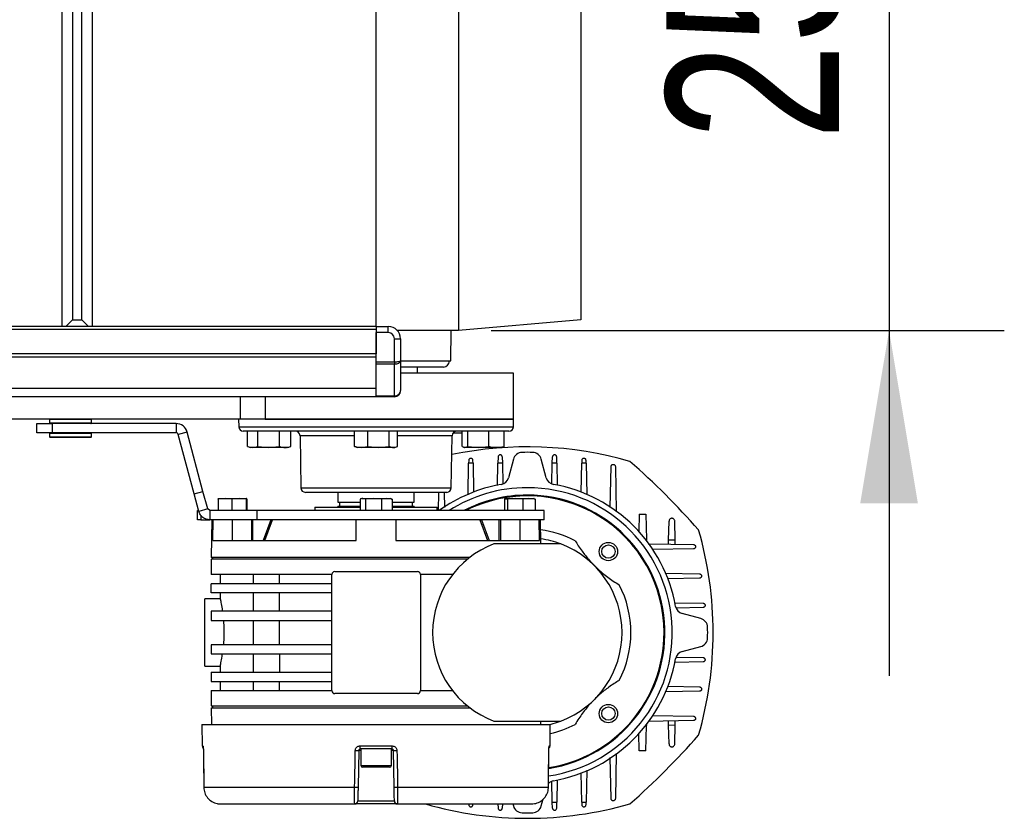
# Model space of a CAD drawing. Header units: millimetres. Extents: x 0 to 420, y 0 to 297.
# Tile 13 of 106: x 212 to 229, y 90 to 104. Entities that reach past the tile are written whole.
import ezdxf

# ---------------------------------------------------------------- set-up
doc = ezdxf.new("R2010")
doc.units = ezdxf.units.MM
doc.layers.add('QUOTE', color=174, linetype='Continuous')
doc.styles.add('SLDTEXTSTYLE3', font='TXT', dxfattribs={"width": 0.75})
doc.dimstyles.new('SLDDIMSTYLE2', dxfattribs={"dimtxt": 3, "dimasz": 3, "dimexe": 0, "dimexo": 0.0625, "dimgap": 0.75, "dimtad": 1, "dimlfac": 18.853083, "dimrnd": 1e-09, "dimzin": 12, "dimdsep": 46, "dimtxsty": 'SLDTEXTSTYLE3', "dimsah": 1, "dimcen": 0.09, "dimadec": 0, "dimazin": 3, "dimtfac": 1, "dimtdec": 3, "dimtmove": 0, "dimatfit": 0, "dimfxl": 0, "dimfrac": 2, "dimtolj": 1, "dimtzin": 12, "dimarcsym": 0})

# ---------------------------------------------------------------- blocks, each defined once
blk = doc.blocks.new('_D_4')
at = {"layer": 'QUOTE'}
for p, q in [((227.318, 111.423), (227.318, 117.423)), ((220.414, 111.423), (229.318, 111.423)), ((227.318, 111.423), (227.318, 98.163)), ((220.414, 98.163), (229.318, 98.163)), ((227.318, 98.163), (227.318, 92.163))]:
    blk.add_line(p, q, dxfattribs=at)
for points in [[(227.318, 111.423), (227.818, 114.423), (226.818, 114.423)], [(227.318, 98.163), (226.818, 95.163), (227.818, 95.163)]]:
    blk.add_solid(points, dxfattribs=at)
at = {"layer": 'QUOTE', "insert": (223.451, 101.468), "char_height": 3, "attachment_point": 1, "rotation": 90, "style": 'SLDTEXTSTYLE3'}
blk.add_mtext('250', dxfattribs=at)

msp = doc.modelspace()

# ---------------------------------------------------------------- linework, layer by layer
at = {"color": 7, "linetype": 'Continuous', "lineweight": 25}
for p, q in [((212.96113, 111.35472), (212.96113, 98.2311)), ((213.49155, 98.2311), (213.49155, 111.35472)), ((218.41423, 98.2311), (218.41423, 111.35472)), ((219.84636, 111.42312), (219.84636, 98.16269)), ((213.14675, 111.2375), (213.14675, 98.34831)), ((213.30593, 98.34831), (213.30593, 111.2375)), ((221.96803, 111.2375), (221.96803, 98.34831)), ((213.14675, 98.34831), (213.02954, 98.2311)), ((213.14675, 98.34831), (213.30593, 98.34831)), ((213.30593, 98.34831), (213.42314, 98.2311)), ((221.96803, 98.34831), (219.84636, 98.16269)), ((218.41423, 98.2311), (59.28906, 98.2311)), ((218.41423, 98.17806), (59.28906, 98.17806)), ((218.41423, 98.2311), (218.6264, 98.2311)), ((218.41423, 98.2311), (218.41423, 98.17806)), ((218.41423, 98.17806), (218.41423, 97.75372)), ((218.6264, 98.12501), (218.41423, 98.12501)), ((218.41423, 97.61657), (218.41423, 98.12501)), ((218.6264, 98.12501), (218.6264, 98.2311)), ((219.84636, 98.16269), (218.78243, 98.16269)), ((219.71375, 97.63227), (219.71768, 98.16269)), ((218.73248, 97.61657), (218.73248, 98.01893)), ((218.73248, 98.01893), (218.83856, 98.01893)), ((218.83856, 98.01893), (218.83856, 97.63854)), ((218.41423, 97.75372), (59.28906, 97.75372)), ((218.41423, 97.70068), (59.28906, 97.70068)), ((218.41423, 97.61657), (218.73248, 97.61657)), ((218.41423, 97.57906), (218.41423, 97.61657)), ((218.73248, 97.61657), (218.73248, 97.57906)), ((218.83856, 97.63854), (218.83856, 97.11722)), ((218.83856, 97.63227), (219.71375, 97.63227)), ((218.73248, 97.57906), (218.41423, 97.57906)), ((218.41423, 97.02667), (218.41423, 97.57906)), ((218.73248, 97.02667), (218.73248, 97.57906)), ((219.58115, 97.52619), (218.83856, 97.52619)), ((220.80111, 97.42011), (218.83928, 97.42011)), ((219.13029, 97.42011), (219.13029, 97.52619)), ((220.80111, 96.62448), (220.80111, 97.42011)), ((218.41423, 97.15639), (59.28906, 97.15639)), ((218.41423, 97.01114), (198.83417, 97.01114)), ((216.06074, 96.62448), (216.06074, 97.01114)), ((216.48865, 97.01114), (216.48865, 96.62448)), ((218.41423, 97.02667), (218.73248, 97.02667)), ((218.41423, 97.01114), (218.41423, 97.02667)), ((218.73248, 97.01114), (218.41423, 97.01114)), ((218.73248, 97.02667), (218.73248, 97.01114)), ((216.06074, 96.62448), (208.60151, 96.62448)), ((212.74757, 96.61443), (212.74466, 96.55873)), ((213.47254, 96.61443), (212.74757, 96.61443)), ((213.47546, 96.55873), (213.47254, 96.61443)), ((216.02735, 96.62448), (216.02969, 96.49049)), ((216.48865, 96.62448), (216.06074, 96.62448)), ((216.48865, 96.62448), (218.41423, 96.62448)), ((220.80111, 96.62448), (216.48865, 96.62448)), ((218.41423, 96.62448), (220.80111, 96.62448)), ((220.79877, 96.49049), (220.80111, 96.62448)), ((212.5266, 96.38579), (212.5266, 96.54492)), ((212.5266, 96.54492), (212.79181, 96.54492)), ((212.74466, 96.55873), (213.47546, 96.55873)), ((213.46487, 96.54757), (212.75525, 96.54757)), ((212.7865, 96.54757), (212.7865, 96.54492)), ((212.79181, 96.54492), (212.79181, 96.38579)), ((214.94192, 96.54492), (212.79181, 96.54492)), ((213.43361, 96.54492), (213.43361, 96.54757)), ((214.94192, 96.54492), (214.94192, 96.38579)), ((215.13336, 96.39802), (214.97965, 96.35684)), ((215.40948, 95.3675), (215.13336, 96.39802)), ((216.02969, 96.49049), (220.79877, 96.49049)), ((218.41423, 96.41231), (216.10924, 96.41231)), ((216.18106, 96.1478), (216.18106, 96.41231)), ((216.35901, 96.1478), (216.35901, 96.41231)), ((216.73572, 96.1478), (216.73572, 96.41231)), ((216.93449, 96.1478), (216.93449, 96.41231)), ((218.04038, 96.1478), (218.04038, 96.41231)), ((218.26876, 96.1478), (218.26876, 96.41231)), ((220.71922, 96.41231), (218.41423, 96.41231)), ((218.64261, 96.1478), (218.64261, 96.41231)), ((218.78808, 96.1478), (218.78808, 96.41231)), ((219.90577, 96.1478), (219.90577, 96.41231)), ((220.00656, 96.1478), (220.00656, 96.41231)), ((220.37148, 96.1478), (220.37148, 96.41231)), ((220.63561, 96.1478), (220.63561, 96.41231)), ((212.79181, 96.38579), (212.5266, 96.38579)), ((212.74466, 96.37198), (212.74757, 96.31628)), ((213.41911, 96.37198), (212.74466, 96.37198)), ((212.74757, 96.31628), (213.41664, 96.31628)), ((212.75525, 96.38314), (213.41015, 96.38314)), ((213.46195, 96.30623), (212.75817, 96.30623)), ((212.7865, 96.38579), (212.7865, 96.38314)), ((214.94192, 96.38579), (212.79181, 96.38579)), ((213.41015, 96.38314), (213.46487, 96.38314)), ((213.41664, 96.31628), (213.47254, 96.31628)), ((213.47546, 96.37198), (213.41911, 96.37198)), ((213.43361, 96.38314), (213.43361, 96.38579)), ((213.47254, 96.31628), (213.47546, 96.37198)), ((215.25578, 95.32632), (214.97965, 96.35684)), ((217.09326, 96.33414), (217.10904, 95.42965)), ((218.04038, 96.33414), (217.09326, 96.33414)), ((219.73521, 96.33414), (218.78808, 96.33414)), ((219.71942, 95.42965), (219.73521, 96.33414)), ((216.18106, 96.1478), (216.27003, 96.12943)), ((216.1871, 96.14553), (216.23136, 96.12943)), ((216.27003, 96.12943), (216.23136, 96.12943)), ((216.27003, 96.12943), (216.35901, 96.1478)), ((216.54737, 96.12943), (216.27003, 96.12943)), ((216.35901, 96.1478), (216.54737, 96.12943)), ((216.54737, 96.12943), (216.73572, 96.1478)), ((216.8351, 96.12943), (216.54737, 96.12943)), ((216.88418, 96.12943), (216.8351, 96.12943)), ((216.88418, 96.12943), (216.92844, 96.14553)), ((216.93449, 96.1478), (216.92809, 96.14648)), ((218.04038, 96.1478), (218.15457, 96.12943)), ((218.0604, 96.1394), (218.08782, 96.12943)), ((218.15457, 96.12943), (218.08782, 96.12943)), ((218.15457, 96.12943), (218.26876, 96.1478)), ((218.45569, 96.12943), (218.15457, 96.12943)), ((218.26876, 96.1478), (218.45569, 96.12943)), ((218.45569, 96.12943), (218.64261, 96.1478)), ((218.71535, 96.12943), (218.45569, 96.12943)), ((218.74064, 96.12943), (218.71535, 96.12943)), ((218.74064, 96.12943), (218.76806, 96.1394)), ((219.90577, 96.1478), (219.95617, 96.12943)), ((219.93055, 96.13442), (219.94428, 96.12943)), ((219.95617, 96.12943), (219.94428, 96.12943)), ((219.95617, 96.12943), (220.00656, 96.1478)), ((220.18902, 96.12943), (219.95617, 96.12943)), ((220.00656, 96.1478), (220.18902, 96.12943)), ((220.18902, 96.12943), (220.37148, 96.1478)), ((220.50354, 96.12943), (220.18902, 96.12943)), ((220.5971, 96.12943), (220.50354, 96.12943)), ((220.5971, 96.12943), (220.61083, 96.13442)), ((220.63561, 96.1478), (220.60944, 96.13826)), ((220.0214, 95.90486), (220.02053, 95.86068)), ((220.09651, 95.86068), (220.09565, 95.90486)), ((220.5306, 95.96532), (220.52855, 95.86068)), ((220.60485, 95.96532), (220.6069, 95.86068)), ((220.7976, 95.92707), (220.71126, 95.60483)), ((221.36833, 95.60483), (221.28199, 95.92707)), ((221.47269, 95.86068), (221.47474, 95.96532)), ((221.55104, 95.86068), (221.54899, 95.96532)), ((221.98395, 95.90486), (221.98308, 95.86068)), ((222.05906, 95.86068), (222.05819, 95.90486)), ((220.00968, 95.30802), (220.02053, 95.86068)), ((220.09651, 95.86068), (220.02053, 95.86068)), ((220.09651, 95.86068), (220.1065, 95.35217)), ((220.52092, 95.47226), (220.52855, 95.86068)), ((220.6069, 95.86068), (220.52855, 95.86068)), ((220.6069, 95.86068), (220.61399, 95.49953)), ((221.46562, 95.50063), (221.47269, 95.86068)), ((221.55104, 95.86068), (221.47269, 95.86068)), ((221.55104, 95.86068), (221.55859, 95.47662)), ((221.97311, 95.35294), (221.98308, 95.86068)), ((222.05906, 95.86068), (221.98308, 95.86068)), ((222.05906, 95.86068), (222.06981, 95.31294)), ((222.47919, 95.08992), (222.49315, 95.80064)), ((222.56739, 95.80064), (222.58285, 95.01323)), ((215.25578, 95.32632), (215.40948, 95.3675)), ((215.49129, 95.06219), (215.40948, 95.3675)), ((217.10904, 95.42965), (219.71942, 95.42965)), ((215.33759, 95.021), (215.25578, 95.32632)), ((215.79204, 95.2454), (215.672, 95.23161)), ((215.672, 95.23161), (215.672, 95.03323)), ((215.67646, 95.2454), (215.67633, 95.24535)), ((215.67659, 95.2454), (215.79204, 95.2454)), ((215.91208, 95.23161), (215.79204, 95.2454)), ((215.79204, 95.2454), (216.03672, 95.2454)), ((216.03672, 95.2454), (215.91208, 95.23161)), ((215.91208, 95.23161), (215.91208, 95.03323)), ((216.16135, 95.23161), (216.03672, 95.2454)), ((216.03672, 95.2454), (216.16595, 95.2454)), ((216.16135, 95.23161), (216.16135, 95.03323)), ((216.16595, 95.2454), (216.16608, 95.2454)), ((216.16621, 95.24535), (216.16608, 95.2454)), ((216.17054, 95.23161), (216.17054, 95.03323)), ((218.41423, 95.35148), (217.18859, 95.35148)), ((217.75121, 95.35148), (217.75121, 95.18175)), ((218.13591, 95.23161), (218.13591, 95.03323)), ((218.16942, 95.2454), (218.15384, 95.23972)), ((218.16942, 95.2454), (218.18408, 95.2454)), ((218.18408, 95.2454), (218.3714, 95.2454)), ((218.3714, 95.2454), (218.23224, 95.23161)), ((218.23224, 95.23161), (218.23224, 95.03323)), ((218.51056, 95.23161), (218.3714, 95.2454)), ((218.3714, 95.2454), (218.60156, 95.2454)), ((219.63987, 95.35148), (218.41423, 95.35148)), ((218.60156, 95.2454), (218.51056, 95.23161)), ((218.51056, 95.23161), (218.51056, 95.03323)), ((218.69255, 95.23161), (218.60156, 95.2454)), ((218.60156, 95.2454), (218.65904, 95.2454)), ((218.67462, 95.23972), (218.65904, 95.2454)), ((218.69255, 95.23161), (218.69255, 95.03323)), ((219.07725, 95.18175), (219.07725, 95.35148)), ((219.49713, 95.03323), (219.50338, 95.35148)), ((219.59527, 95.35148), (219.60048, 95.08594)), ((220.64023, 95.23161), (220.74722, 95.2454)), ((220.64023, 95.23161), (220.64023, 95.03323)), ((220.66238, 95.2454), (220.65797, 95.24379)), ((220.66672, 95.2454), (220.82669, 95.2454)), ((220.82669, 95.2454), (220.69321, 95.23161)), ((220.69321, 95.23161), (220.69321, 95.03323)), ((220.96017, 95.23161), (220.82669, 95.2454)), ((220.82669, 95.2454), (221.06716, 95.2454)), ((221.06716, 95.2454), (220.96017, 95.23161)), ((220.96017, 95.23161), (220.96017, 95.03323)), ((221.17415, 95.23161), (221.06716, 95.2454)), ((221.06716, 95.2454), (221.15159, 95.2454)), ((221.15641, 95.24379), (221.152, 95.2454)), ((221.17415, 95.23161), (221.17415, 95.03323)), ((215.31686, 94.8741), (215.31686, 95.03323)), ((215.31686, 95.03323), (215.33431, 95.03323)), ((215.49129, 95.06219), (215.33759, 95.021)), ((215.52903, 95.03323), (215.49129, 95.06219)), ((215.52903, 95.03323), (215.52903, 94.8741)), ((216.35139, 95.03323), (215.52903, 95.03323)), ((216.35139, 94.8741), (216.35139, 95.03323)), ((221.33153, 95.03323), (216.35139, 95.03323)), ((217.3534, 95.09158), (217.3534, 95.03323)), ((217.3534, 95.09158), (218.13591, 95.09158)), ((217.75121, 95.18175), (218.13591, 95.18175)), ((217.75121, 95.11279), (217.75121, 95.09158)), ((217.75121, 95.11279), (218.13591, 95.11279)), ((217.78038, 95.18175), (217.78038, 95.11279)), ((218.69255, 95.18175), (219.07725, 95.18175)), ((218.69255, 95.11279), (219.07725, 95.11279)), ((218.69255, 95.09158), (219.47506, 95.09158)), ((219.04808, 95.11279), (219.04808, 95.18175)), ((219.07725, 95.09158), (219.07725, 95.11279)), ((219.47506, 95.03323), (219.47506, 95.09158)), ((221.33153, 94.8741), (221.33153, 95.03323)), ((215.36991, 94.8741), (215.31686, 94.8741)), ((215.36991, 94.95614), (215.36991, 94.8741)), ((215.36991, 94.8741), (215.52903, 94.8741)), ((216.35139, 94.8741), (215.52903, 94.8741)), ((215.56324, 94.8741), (215.55185, 94.22169)), ((215.57782, 94.51342), (215.58416, 94.8741)), ((215.92127, 94.51342), (215.92127, 94.8741)), ((216.25167, 94.8741), (216.25167, 94.51342)), ((216.27708, 94.51342), (216.27708, 94.8741)), ((221.33153, 94.8741), (216.35139, 94.8741)), ((216.58566, 94.8741), (216.45418, 94.51342)), ((216.48237, 94.51342), (216.61385, 94.8741)), ((216.61384, 94.8741), (216.61385, 94.8741)), ((218.06946, 94.51342), (218.06946, 94.8741)), ((218.759, 94.8741), (218.759, 94.51342)), ((220.21461, 94.8741), (220.34609, 94.51342)), ((220.2428, 94.8741), (220.37428, 94.51342)), ((220.55138, 94.51342), (220.55138, 94.8741)), ((220.57679, 94.51342), (220.57679, 94.8741)), ((220.90719, 94.8741), (220.90719, 94.51342)), ((221.25064, 94.51342), (221.2443, 94.8741)), ((221.27254, 94.45508), (221.26522, 94.8741)), ((222.98141, 94.97312), (222.97548, 94.67108)), ((222.98141, 94.97312), (223.09757, 94.97084)), ((223.09757, 94.97084), (223.10622, 94.53033)), ((223.49184, 94.52275), (223.49829, 94.85132)), ((223.60554, 94.52052), (223.59905, 94.85132)), ((215.57782, 94.51342), (218.06946, 94.51342)), ((218.759, 94.51342), (221.25064, 94.51342)), ((223.09409, 94.53056), (223.10622, 94.53033)), ((223.10622, 94.53033), (223.10653, 94.5146)), ((223.49047, 94.45297), (223.49184, 94.52275)), ((223.60554, 94.52052), (223.49184, 94.52275)), ((223.60692, 94.45068), (223.60554, 94.52052)), ((221.62084, 94.45508), (220.45875, 94.45508)), ((223.13845, 94.45988), (223.92357, 94.44446)), ((223.92357, 94.37022), (223.20887, 94.35618)), ((215.54998, 94.18987), (215.54998, 93.92466)), ((219.99904, 94.18987), (215.54998, 94.18987)), ((220.03923, 94.22169), (215.55185, 94.22169)), ((215.5765, 94.22169), (215.5765, 94.18987)), ((216.3889, 93.92466), (215.54998, 93.92466)), ((215.7091, 93.92466), (215.7091, 93.76553)), ((216.28015, 93.92466), (216.28015, 93.76553)), ((217.64513, 93.92466), (216.3889, 93.92466)), ((216.73863, 93.76553), (216.73863, 93.92466)), ((217.64513, 91.90907), (217.64513, 93.92466)), ((217.69817, 93.9777), (218.41423, 93.9777)), ((218.41423, 93.9777), (219.13029, 93.9777)), ((219.74054, 93.92466), (219.18334, 93.92466)), ((219.18334, 93.92466), (219.18334, 91.90907)), ((223.43095, 93.94698), (224.02779, 93.93526)), ((224.02779, 93.86102), (223.4751, 93.85016)), ((215.54998, 93.60641), (215.54998, 93.76553)), ((217.64513, 93.76553), (215.54998, 93.76553)), ((215.71077, 93.50032), (215.44389, 93.50032)), ((215.44389, 92.33341), (215.44389, 93.50032)), ((217.64513, 93.60641), (215.54998, 93.60641)), ((215.7091, 93.60641), (215.7091, 93.49254)), ((216.28015, 93.60641), (216.28015, 93.28816)), ((216.73863, 93.28816), (216.73863, 93.60641)), ((223.59519, 93.43574), (224.08825, 93.42606)), ((224.08825, 93.35181), (223.62246, 93.34267)), ((215.54998, 93.28816), (215.54998, 93.12903)), ((217.64513, 93.28816), (215.54998, 93.28816)), ((224.05, 93.15906), (223.72776, 93.2454)), ((215.54998, 93.12903), (217.64513, 93.12903)), ((216.28015, 93.12903), (216.28015, 92.7047)), ((216.73863, 92.7047), (216.73863, 93.12903)), ((215.54998, 92.7047), (215.54998, 92.54557)), ((217.64513, 92.7047), (215.54998, 92.7047)), ((223.72776, 92.58833), (224.05, 92.67467)), ((215.54998, 92.54557), (217.64513, 92.54557)), ((216.28015, 92.54557), (216.28015, 92.22732)), ((216.73863, 92.54557), (216.73863, 92.22732)), ((223.62357, 92.49104), (224.08825, 92.48192)), ((215.44389, 92.33341), (215.71077, 92.33341)), ((215.7091, 92.34119), (215.7091, 92.22732)), ((224.08825, 92.40767), (223.59955, 92.39807)), ((215.54998, 92.22732), (215.54998, 92.0682)), ((215.54998, 92.22732), (217.64513, 92.22732)), ((215.54998, 92.0682), (217.64513, 92.0682)), ((215.7091, 92.0682), (215.7091, 91.90907)), ((216.28015, 92.0682), (216.28015, 91.90907)), ((216.73863, 91.90907), (216.73863, 92.0682)), ((223.47587, 91.98355), (224.02779, 91.97272)), ((215.54998, 91.90907), (215.54998, 91.64386)), ((215.54998, 91.90907), (216.3889, 91.90907)), ((216.3889, 91.90907), (217.64513, 91.90907)), ((218.41423, 91.85603), (217.69817, 91.85603)), ((219.13029, 91.85603), (218.41423, 91.85603)), ((219.18334, 91.90907), (219.74054, 91.90907)), ((224.02779, 91.89847), (223.43587, 91.88685)), ((215.54998, 91.64386), (219.99904, 91.64386)), ((215.55185, 91.61204), (215.55694, 91.32031)), ((215.55185, 91.61204), (218.41423, 91.61204)), ((215.5765, 91.64386), (215.5765, 91.61204)), ((218.41423, 91.61204), (220.03923, 91.61204)), ((223.21286, 91.47747), (223.92357, 91.46351)), ((215.39085, 91.32031), (215.3941, 90.94855)), ((215.39085, 91.32031), (221.43761, 91.32031)), ((220.45875, 91.37866), (221.62084, 91.37866)), ((221.27152, 91.32031), (221.27254, 91.37866)), ((221.43436, 90.94855), (221.43761, 91.32031)), ((223.10622, 91.30341), (223.09409, 91.30317)), ((223.09757, 90.86289), (223.10622, 91.30341)), ((223.10653, 91.31913), (223.10622, 91.30341)), ((223.92357, 91.38927), (223.13616, 91.37381)), ((223.49184, 91.31098), (223.49047, 91.38077)), ((223.49184, 91.31098), (223.60554, 91.31321)), ((223.49829, 90.98241), (223.49184, 91.31098)), ((223.59905, 90.98241), (223.60554, 91.31321)), ((223.60554, 91.31321), (223.60692, 91.38305)), ((222.98141, 90.86061), (222.97548, 91.16265)), ((215.3941, 90.94855), (215.40715, 90.94855)), ((218.13378, 90.94855), (218.69468, 90.94855)), ((221.42132, 90.94855), (221.43436, 90.94855)), ((215.41611, 90.87027), (215.41649, 90.87038)), ((218.11219, 90.86992), (218.10102, 90.22995)), ((218.14902, 90.86992), (218.11219, 90.86992)), ((218.68975, 90.89598), (218.13871, 90.89598)), ((218.14902, 90.89598), (218.14902, 90.60955)), ((218.67944, 90.60955), (218.67944, 90.89598)), ((218.71627, 90.86992), (218.67944, 90.86992)), ((218.72744, 90.22995), (218.71627, 90.86992)), ((221.41197, 90.87038), (221.41235, 90.87027)), ((222.58281, 90.81821), (222.56739, 90.03309)), ((223.09757, 90.86289), (222.98141, 90.86061)), ((218.14902, 90.60955), (218.67944, 90.60955)), ((222.49315, 90.03309), (222.47911, 90.74779)), ((218.64762, 90.57773), (218.18084, 90.57773)), ((221.98308, 89.97305), (221.97309, 90.48156)), ((222.06991, 90.52571), (222.05906, 89.97305)), ((221.47269, 89.97305), (221.4656, 90.3342)), ((221.55867, 90.36147), (221.55104, 89.97305)), ((215.4231, 90.23029), (215.42351, 90.23041)), ((215.42351, 90.23041), (218.04143, 90.23041)), ((218.78704, 90.23041), (221.40495, 90.23041)), ((221.40495, 90.23041), (221.40536, 90.23029)), ((215.7174, 89.94122), (218.04386, 89.94122)), ((218.7846, 89.94122), (218.04386, 89.94122)), ((218.09689, 89.99334), (218.73157, 89.99334)), ((218.7846, 89.94122), (221.11106, 89.94122)), ((220.02116, 89.94122), (220.0214, 89.92887)), ((220.09565, 89.92887), (220.09589, 89.94122)), ((220.52917, 89.94122), (220.5306, 89.86841)), ((220.60628, 89.94122), (220.60485, 89.86841)), ((220.78834, 89.94122), (220.7976, 89.90666)), ((221.28199, 89.90666), (221.31426, 90.02709)), ((221.47269, 89.97305), (221.55104, 89.97305)), ((221.47474, 89.86841), (221.47269, 89.97305)), ((221.54899, 89.86841), (221.55104, 89.97305)), ((221.98308, 89.97305), (222.05906, 89.97305)), ((221.98308, 89.97305), (221.98395, 89.92887)), ((222.05819, 89.92887), (222.05906, 89.97305))]:
    msp.add_line(p, q, dxfattribs=at)
at = {"color": 7, "linetype": 'Continuous', "lineweight": 25, "flags": 128}
for points in [[(221.43313, 91.32031), (221.58287, 91.36484), (221.62084, 91.37866)], [(215.41611, 90.87027), (215.41785, 90.71013), (215.4231, 90.23029)], [(215.41649, 90.87038), (215.41765, 90.76432), (215.4223, 90.34008), (215.42351, 90.23041)], [(218.04143, 90.23041), (218.04331, 90.33647), (218.05086, 90.76071), (218.05281, 90.87038)], [(218.77565, 90.87038), (218.77754, 90.76432), (218.78508, 90.34008), (218.78704, 90.23041)], [(221.40495, 90.23041), (221.40612, 90.33647), (221.41077, 90.76071), (221.41197, 90.87038)], [(221.40536, 90.23029), (221.40711, 90.39014), (221.41235, 90.87027)]]:
    msp.add_lwpolyline(points, dxfattribs=at)
at = {"color": 7, "linetype": 'Continuous', "lineweight": 25}
for centre, radius in [((222.44628, 94.32335), 0.15913), ((222.44628, 94.32335), 0.11538), ((222.44628, 91.51038), 0.15913), ((222.44628, 91.51038), 0.11538)]:
    msp.add_circle(centre, radius, dxfattribs=at)
for centre, radius, start, end in [((218.6264, 98.01893), 0.21217, 0, 90), ((218.6264, 98.01893), 0.10608, 0, 90), ((219.58115, 97.63227), 0.10608, 270, 0), ((218.73248, 97.11722), 0.10608, 270, 0), ((212.75817, 96.61387), 0.01061, 90, 177), ((213.46195, 96.61387), 0.01061, 3, 90), ((212.75525, 96.55818), 0.01061, 177, 270), ((213.46487, 96.55818), 0.01061, 270, 3), ((214.94192, 96.34672), 0.1982, 15, 90), ((216.10924, 96.49188), 0.07956, 181, 270), ((217.0137, 96.33275), 0.07956, 1, 90), ((219.81476, 96.33275), 0.07956, 90, 179), ((220.71922, 96.49188), 0.07956, 270, 359), ((212.75525, 96.37253), 0.01061, 90, 183), ((212.75817, 96.31684), 0.01061, 183, 270), ((213.46195, 96.31684), 0.01061, 270, 357), ((213.46487, 96.37253), 0.01061, 357, 90), ((214.94192, 96.34672), 0.03907, 15, 90), ((221.0398, 89.73436), 6.40744, 73.86023, 101.800135), ((220.95131, 95.88588), 0.15913, 91.707161, 165), ((221.0398, 92.91687), 3.12946, 88.292839, 91.707161), ((221.12829, 95.88588), 0.15913, 15, 88.292839), ((214.0289, 85.90597), 13.30286, 41.369596, 48.630404), ((220.55756, 95.64602), 0.15913, 280.020677, 345), ((221.52203, 95.64602), 0.15913, 195, 259.979323), ((217.18859, 95.43104), 0.07956, 181, 270), ((221.0398, 92.91687), 2.6123, 100.020677, 125.889187), ((219.63987, 95.43104), 0.07956, 270, 359), ((221.0398, 92.91687), 2.51546, 90, 122.717752), ((221.0398, 92.91687), 2.51546, 278.437188, 90), ((221.0398, 92.91687), 2.6123, 10.020677, 79.979323), ((221.0398, 92.91687), 2.38688, 90, 117.542675), ((221.0398, 92.91687), 2.37362, 0, 116.922459), ((221.0398, 92.91687), 2.38688, 278.910712, 90), ((221.0398, 92.91687), 1.79741, 62.495901, 82.697294), ((217.85729, 92.91687), 6.40744, 343.86023, 16.13977), ((221.0398, 92.91687), 1.64429, 69.306459, 81.917882), ((221.0398, 92.91687), 1.64429, 110.693541, 249.306459), ((221.0398, 92.91687), 1.64429, 290.693541, 69.306459), ((217.69817, 93.92466), 0.05304, 90, 180), ((219.13029, 93.92466), 0.05304, 0, 90), ((221.0398, 92.91687), 1.79741, 332.495901, 27.504099), ((223.76895, 93.3991), 0.15913, 190.020677, 255), ((224.00881, 93.00536), 0.15913, 1.707161, 75), ((221.0398, 92.91687), 3.12946, 358.292839, 1.707161), ((221.0398, 92.91687), 2.37362, 278.988136, 0), ((224.00881, 92.82838), 0.15913, 285, 358.292839), ((221.0398, 92.91687), 2.6123, 280.020677, 349.979323), ((223.76895, 92.43463), 0.15913, 105, 169.979323), ((217.69817, 91.90907), 0.05304, 180, 270), ((219.13029, 91.90907), 0.05304, 270, 0), ((221.0398, 92.91687), 1.79741, 282.742229, 297.504099), ((214.0289, 99.92776), 13.30286, 311.369596, 318.630404), ((215.44714, 90.94902), 0.05304, 180.5, 231.388809), ((215.46036, 90.94901), 0.05322, 180.491268, 206.898689), ((218.27862, 90.9356), 0.14542, 174.889668, 195.813291), ((218.54984, 90.9356), 0.14542, 344.186709, 5.110332), ((221.38132, 90.94902), 0.05304, 308.882465, 359.5), ((221.36809, 90.94901), 0.05322, 335.308991, 359.507922), ((218.09352, 92.28395), 1.41415, 268.350343, 270.756532), ((218.73494, 92.28395), 1.41415, 269.243468, 271.649657), ((218.18084, 90.60955), 0.03183, 180, 270), ((218.64762, 90.60955), 0.03183, 270, 0), ((221.52203, 90.18771), 0.15913, 100.020678, 137.517818), ((218.08218, 91.64075), 1.41093, 268.344876, 270.765176), ((218.74628, 91.64075), 1.41093, 269.234824, 271.655124), ((218.04386, 89.99427), 0.05304, 270, 359), ((218.7846, 89.99427), 0.05304, 181, 270), ((221.0398, 96.09937), 6.40744, 253.964912, 286.13977), ((220.95131, 89.94785), 0.15913, 195, 268.292839), ((221.12829, 89.94785), 0.15913, 271.707161, 345), ((221.0398, 92.91687), 3.12946, 268.292839, 271.707161), ((221.51187, 89.86914), 0.03713, 181.125032, 358.874968)]:
    msp.add_arc(centre, radius, start, end, dxfattribs=at)
for centre, ratio in [((218.73248, 97.63854), 0.20710678), ((218.73248, 97.63854), 0.56066017), ((218.73248, 97.11722), 0.85355339)]:
    msp.add_ellipse(centre, major_axis=(0.10608, 0), ratio=ratio, start_param=4.71238898, end_param=6.28318531, dxfattribs=at)
for points, knots in [([(219.75696, 96.38579), (219.77052, 96.38579), (219.80326, 96.38579), (219.85405, 96.38579), (219.89281, 96.38579), (219.90452, 96.38579), (219.90577, 96.38579)], [0, 0, 0, 0, 0.24936879, 0.60229533, 0.95748461, 1, 1, 1, 1]), ([(216.73572, 96.1478), (216.74249, 96.14554), (216.7753, 96.13456), (216.80864, 96.1317), (216.8351, 96.12943)], [0, 0, 0, 0, 0.20618569, 1, 1, 1, 1]), ([(216.8351, 96.12943), (216.86666, 96.13262), (216.89999, 96.13599), (216.93275, 96.14721), (216.93449, 96.1478)], [0, 0, 0, 0, 0.9470257, 1, 1, 1, 1]), ([(218.06116, 96.14014), (218.05918, 96.14048), (218.05219, 96.1417), (218.04531, 96.14526), (218.04038, 96.1478)], [0, 0, 0, 0, 0.28222135, 1, 1, 1, 1]), ([(218.64261, 96.1478), (218.64756, 96.14554), (218.67158, 96.13456), (218.69598, 96.1317), (218.71535, 96.12943)], [0, 0, 0, 0, 0.20618569, 1, 1, 1, 1]), ([(218.71535, 96.12943), (218.73845, 96.13262), (218.76284, 96.13599), (218.78681, 96.14721), (218.78808, 96.1478)], [0, 0, 0, 0, 0.9470257, 1, 1, 1, 1]), ([(220.37148, 96.1478), (220.38047, 96.14554), (220.42407, 96.13456), (220.46837, 96.1317), (220.50354, 96.12943)], [0, 0, 0, 0, 0.20618569, 1, 1, 1, 1]), ([(220.50354, 96.12943), (220.54548, 96.13262), (220.58976, 96.13599), (220.6333, 96.14721), (220.63561, 96.1478)], [0, 0, 0, 0, 0.9470257, 1, 1, 1, 1]), ([(220.09565, 95.90486), (220.09505, 95.90958), (220.09389, 95.91869), (220.0869, 95.92893), (220.07928, 95.93522), (220.07284, 95.93864), (220.06584, 95.94077), (220.05852, 95.9415), (220.05121, 95.94077), (220.04421, 95.93865), (220.03778, 95.93522), (220.03015, 95.92894), (220.02316, 95.91869), (220.022, 95.90958), (220.0214, 95.90486)], [0, 0, 0, 0, 0.14358261, 0.27667887, 0.33750828, 0.39451015, 0.44849744, 0.49999966, 0.55149135, 0.60548917, 0.66228517, 0.72332113, 0.85641739, 1, 1, 1, 1]), ([(220.60485, 95.96532), (220.60425, 95.97004), (220.60309, 95.97914), (220.5961, 95.98939), (220.58848, 95.99567), (220.58204, 95.9991), (220.57504, 96.00123), (220.56772, 96.00195), (220.56041, 96.00123), (220.55341, 95.9991), (220.54698, 95.99568), (220.53935, 95.9894), (220.53236, 95.97914), (220.5312, 95.97004), (220.5306, 95.96532)], [0, 0, 0, 0, 0.1435826, 0.27667887, 0.33750828, 0.39451015, 0.44850028, 0.49999975, 0.55149418, 0.60548917, 0.66228517, 0.72332113, 0.8564174, 1, 1, 1, 1]), ([(221.54899, 95.96532), (221.54839, 95.97004), (221.54723, 95.97914), (221.54024, 95.98939), (221.53262, 95.99567), (221.52619, 95.9991), (221.51918, 96.00123), (221.51187, 96.00195), (221.50455, 96.00123), (221.49756, 95.9991), (221.49112, 95.99568), (221.4835, 95.9894), (221.4765, 95.97914), (221.47535, 95.97004), (221.47474, 95.96532)], [0, 0, 0, 0, 0.143582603, 0.276678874, 0.337508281, 0.394510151, 0.448500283, 0.499999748, 0.551494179, 0.605489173, 0.662285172, 0.723321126, 0.856417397, 1, 1, 1, 1]), ([(222.05819, 95.90486), (222.05759, 95.90958), (222.05643, 95.91869), (222.04944, 95.92893), (222.04182, 95.93522), (222.03539, 95.93864), (222.02838, 95.94077), (222.02107, 95.9415), (222.01376, 95.94077), (222.00676, 95.93865), (222.00032, 95.93522), (221.9927, 95.92894), (221.9857, 95.91869), (221.98455, 95.90958), (221.98395, 95.90486)], [0, 0, 0, 0, 0.14358261, 0.27667887, 0.33750828, 0.39451015, 0.44849744, 0.49999966, 0.55149135, 0.60548917, 0.66228517, 0.72332113, 0.85641739, 1, 1, 1, 1]), ([(222.49315, 95.80064), (222.49366, 95.80489), (222.49468, 95.8134), (222.50155, 95.82452), (222.51147, 95.8328), (222.52368, 95.83719), (222.53651, 95.83723), (222.54846, 95.83307), (222.55827, 95.82531), (222.56499, 95.81485), (222.56718, 95.80611), (222.56736, 95.80134), (222.56739, 95.80064)], [0, 0, 0, 0, 0.11200154, 0.22398026, 0.33631398, 0.44756919, 0.55664413, 0.66345719, 0.76891449, 0.87443922, 0.98138224, 1, 1, 1, 1]), ([(215.672, 95.23161), (215.67208, 95.23206), (215.67359, 95.24048), (215.67513, 95.243), (215.67659, 95.2454)], [0, 0, 0, 0, 0.0529743, 1, 1, 1, 1]), ([(216.16595, 95.2454), (216.16449, 95.243), (216.16295, 95.24048), (216.16143, 95.23206), (216.16135, 95.23161)], [0, 0, 0, 0, 0.9470257, 1, 1, 1, 1]), ([(216.17054, 95.23161), (216.17023, 95.23331), (216.16871, 95.24155), (216.16717, 95.24369), (216.16595, 95.2454)], [0, 0, 0, 0, 0.20618569, 1, 1, 1, 1]), ([(218.18408, 95.2454), (218.17125, 95.24369), (218.15509, 95.24155), (218.13919, 95.23331), (218.13591, 95.23161)], [0, 0, 0, 0, 0.793814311, 1, 1, 1, 1]), ([(218.23224, 95.23161), (218.2314, 95.23206), (218.21552, 95.24048), (218.19937, 95.243), (218.18408, 95.2454)], [0, 0, 0, 0, 0.0529743, 1, 1, 1, 1]), ([(218.67403, 95.2373), (218.67939, 95.23641), (218.6856, 95.23537), (218.69171, 95.23207), (218.69255, 95.23161)], [0, 0, 0, 0, 0.86237465, 1, 1, 1, 1]), ([(220.66672, 95.2454), (220.65967, 95.24369), (220.65078, 95.24155), (220.64204, 95.23331), (220.64023, 95.23161)], [0, 0, 0, 0, 0.79381431, 1, 1, 1, 1]), ([(220.69321, 95.23161), (220.69275, 95.23206), (220.68401, 95.24048), (220.67513, 95.243), (220.66672, 95.2454)], [0, 0, 0, 0, 0.052974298, 1, 1, 1, 1]), ([(221.14766, 95.2454), (221.15607, 95.243), (221.16496, 95.24048), (221.17369, 95.23206), (221.17415, 95.23161)], [0, 0, 0, 0, 0.9470257, 1, 1, 1, 1]), ([(223.59905, 94.85132), (223.59819, 94.8578), (223.5965, 94.87065), (223.58494, 94.88705), (223.57105, 94.89631), (223.55847, 94.9001), (223.54868, 94.90103), (223.53888, 94.9001), (223.52629, 94.89631), (223.5124, 94.88705), (223.50085, 94.87066), (223.49915, 94.8578), (223.49829, 94.85132)], [0, 0, 0, 0, 0.12833563, 0.25449928, 0.3777284, 0.43870949, 0.49959799, 0.56034311, 0.62158446, 0.74509682, 0.8715416, 1, 1, 1, 1]), ([(221.86986, 94.51113), (221.88732, 94.48208), (221.92244, 94.42365), (221.98229, 94.33671), (222.0471, 94.2518), (222.1181, 94.16692), (222.17337, 94.1097), (222.20249, 94.07956)], [0, 0, 0, 0, 0.218498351, 0.439487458, 0.616646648, 0.798064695, 1, 1, 1, 1]), ([(223.92357, 94.44446), (223.92773, 94.44397), (223.93604, 94.44299), (223.94706, 94.43636), (223.95529, 94.42678), (223.95985, 94.41509), (223.96036, 94.40265), (223.9568, 94.3907), (223.94946, 94.38045), (223.93903, 94.37313), (223.92977, 94.37049), (223.92454, 94.37026), (223.92357, 94.37022)], [0, 0, 0, 0, 0.10895603, 0.21798193, 0.32531293, 0.43098636, 0.5363406, 0.64279868, 0.75133026, 0.86208257, 0.97425745, 1, 1, 1, 1]), ([(222.20249, 94.07956), (222.22568, 94.05698), (222.27283, 94.01108), (222.35295, 93.94172), (222.44004, 93.87351), (222.53702, 93.80551), (222.59995, 93.76753), (222.63406, 93.74693)], [0, 0, 0, 0, 0.15605566, 0.31733127, 0.52778332, 0.74399133, 1, 1, 1, 1]), ([(224.02779, 93.93526), (224.03198, 93.93476), (224.04035, 93.93377), (224.05142, 93.92706), (224.05965, 93.91738), (224.06414, 93.90558), (224.06453, 93.89311), (224.06088, 93.88122), (224.0535, 93.87108), (224.04309, 93.86386), (224.03391, 93.86128), (224.02874, 93.86106), (224.02779, 93.86102)], [0, 0, 0, 0, 0.11003065, 0.22012866, 0.32851006, 0.43481, 0.54013236, 0.6459365, 0.75345492, 0.86324291, 0.97492912, 1, 1, 1, 1]), ([(215.71077, 93.49254), (215.71034, 93.49453), (215.70885, 93.50154), (215.72068, 93.44611), (215.73605, 93.36282), (215.74492, 93.30128), (215.74681, 93.28816)], [0, 0, 0, 0, 0.14801751, 0.52124369, 0.89790464, 1, 1, 1, 1]), ([(224.08825, 93.42606), (224.09246, 93.42556), (224.10089, 93.42456), (224.112, 93.41777), (224.12023, 93.40798), (224.12466, 93.39608), (224.12494, 93.38356), (224.12117, 93.3717), (224.11373, 93.36167), (224.10333, 93.35457), (224.09425, 93.35207), (224.08915, 93.35185), (224.08825, 93.35181)], [0, 0, 0, 0, 0.1110068, 0.22207133, 0.33157666, 0.43876059, 0.5443701, 0.6497765, 0.75638289, 0.86510512, 0.97601863, 1, 1, 1, 1]), ([(215.76427, 93.12903), (215.76661, 93.09528), (215.77139, 93.02653), (215.77345, 92.91817), (215.77145, 92.80854), (215.76669, 92.73973), (215.76427, 92.7047)], [0, 0, 0, 0, 0.2454914, 0.49999976, 0.74546377, 1, 1, 1, 1]), ([(215.71077, 92.34119), (215.71034, 92.3392), (215.70885, 92.33219), (215.72068, 92.38762), (215.73605, 92.47091), (215.74492, 92.53245), (215.74681, 92.54557)], [0, 0, 0, 0, 0.14801751, 0.52124369, 0.89790464, 1, 1, 1, 1]), ([(224.08825, 92.48192), (224.09249, 92.48141), (224.10099, 92.48039), (224.11214, 92.47352), (224.12039, 92.4636), (224.12476, 92.4515), (224.12487, 92.43884), (224.12087, 92.42699), (224.11328, 92.41712), (224.10287, 92.41024), (224.09398, 92.4079), (224.08905, 92.4077), (224.08825, 92.40767)], [0, 0, 0, 0, 0.11214589, 0.22431525, 0.33567763, 0.44490168, 0.55183992, 0.65734895, 0.76283562, 0.86966877, 0.9786768, 1, 1, 1, 1]), ([(222.63406, 92.0868), (222.60501, 92.06934), (222.54658, 92.03423), (222.45964, 91.97438), (222.37473, 91.90956), (222.28985, 91.83856), (222.23263, 91.78329), (222.20249, 91.75417)], [0, 0, 0, 0, 0.21849835, 0.43948746, 0.61664665, 0.79806469, 1, 1, 1, 1]), ([(224.02779, 91.97272), (224.03205, 91.9722), (224.04056, 91.97118), (224.0517, 91.9643), (224.05997, 91.95436), (224.06434, 91.94219), (224.06439, 91.92944), (224.0603, 91.91755), (224.05262, 91.90773), (224.04219, 91.90095), (224.03338, 91.89869), (224.02854, 91.8985), (224.02779, 91.89847)], [0, 0, 0, 0, 0.11225585, 0.22451185, 0.33653179, 0.4468534, 0.55481909, 0.66084631, 0.76615455, 0.87220237, 0.98012727, 1, 1, 1, 1]), ([(222.20249, 91.75417), (222.17991, 91.73099), (222.13401, 91.68383), (222.06465, 91.60371), (221.99644, 91.51662), (221.92844, 91.41964), (221.89046, 91.35671), (221.86986, 91.3226)], [0, 0, 0, 0, 0.15605566, 0.31733127, 0.52778332, 0.74399133, 1, 1, 1, 1]), ([(223.92357, 91.46351), (223.92782, 91.463), (223.93633, 91.46198), (223.94745, 91.45512), (223.95573, 91.44519), (223.96012, 91.43298), (223.96016, 91.42015), (223.956, 91.4082), (223.94824, 91.39839), (223.93778, 91.39167), (223.92904, 91.38948), (223.92427, 91.3893), (223.92357, 91.38927)], [0, 0, 0, 0, 0.11200154, 0.22398026, 0.33631398, 0.44756919, 0.55664413, 0.66345719, 0.76891449, 0.87443922, 0.98138224, 1, 1, 1, 1]), ([(215.40715, 90.94855), (215.40803, 90.94767), (215.4098, 90.9459), (215.41254, 90.93211), (215.41482, 90.91177), (215.41613, 90.88981), (215.41639, 90.87561), (215.41649, 90.87038)], [0, 0, 0, 0, 0.22025504, 0.439712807, 0.657865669, 0.873872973, 1, 1, 1, 1]), ([(215.41172, 90.92944), (215.41171, 90.92948), (215.41168, 90.9296), (215.41228, 90.92677), (215.41331, 90.91985), (215.4147, 90.90601), (215.41582, 90.88837), (215.41594, 90.87544), (215.41599, 90.87024)], [0, 0, 0, 0, 0.04523608, 0.15363687, 0.31882192, 0.54179266, 0.8157587, 1, 1, 1, 1]), ([(218.05281, 90.87038), (218.05386, 90.87928), (218.05596, 90.8971), (218.07026, 90.92062), (218.09099, 90.93826), (218.11348, 90.94732), (218.12816, 90.94821), (218.13378, 90.94855)], [0, 0, 0, 0, 0.21375419, 0.42830474, 0.6450109, 0.86422349, 1, 1, 1, 1]), ([(218.69468, 90.94855), (218.70382, 90.94767), (218.72207, 90.9459), (218.7464, 90.93211), (218.76475, 90.91177), (218.77413, 90.88981), (218.77524, 90.87561), (218.77565, 90.87038)], [0, 0, 0, 0, 0.22025504, 0.43971281, 0.65786567, 0.87387297, 1, 1, 1, 1]), ([(221.41197, 90.87038), (221.41218, 90.87928), (221.41259, 90.8971), (221.41449, 90.92062), (221.41696, 90.93826), (221.41938, 90.94732), (221.42078, 90.94821), (221.42132, 90.94855)], [0, 0, 0, 0, 0.21375419, 0.42830474, 0.6450109, 0.86422349, 1, 1, 1, 1]), ([(221.41239, 90.87027), (221.41239, 90.87136), (221.4124, 90.88071), (221.41318, 90.89823), (221.41475, 90.91682), (221.41609, 90.92647), (221.41684, 90.9298), (221.41675, 90.92946), (221.41673, 90.9294)], [0, 0, 0, 0, 0.03902567, 0.3344974, 0.63082105, 0.83813339, 0.96841014, 1, 1, 1, 1]), ([(223.49829, 90.98241), (223.49915, 90.97593), (223.50085, 90.96307), (223.5124, 90.94668), (223.52628, 90.93743), (223.53887, 90.93363), (223.54866, 90.9327), (223.55846, 90.93363), (223.57105, 90.93742), (223.58494, 90.94668), (223.5965, 90.96309), (223.59819, 90.97593), (223.59905, 90.98241)], [0, 0, 0, 0, 0.1284584, 0.25490318, 0.37841554, 0.43948306, 0.50040187, 0.56111678, 0.6222716, 0.74550072, 0.87166437, 1, 1, 1, 1]), ([(218.13871, 90.89598), (218.13687, 90.89586), (218.13204, 90.89556), (218.1247, 90.89255), (218.11793, 90.88669), (218.11323, 90.87887), (218.11254, 90.87289), (218.11219, 90.86992)], [0, 0, 0, 0, 0.136177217, 0.35693013, 0.574825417, 0.788790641, 1, 1, 1, 1]), ([(218.71627, 90.86992), (218.71614, 90.87166), (218.71577, 90.87642), (218.71268, 90.88375), (218.70667, 90.8905), (218.69874, 90.89509), (218.69275, 90.89568), (218.68975, 90.89598)], [0, 0, 0, 0, 0.12445638, 0.33899001, 0.55774681, 0.7788159, 1, 1, 1, 1]), ([(215.42351, 90.23041), (215.42707, 90.19779), (215.43419, 90.13258), (215.48515, 90.04599), (215.55962, 89.98061), (215.6418, 89.94611), (215.69603, 89.94261), (215.7174, 89.94122)], [0, 0, 0, 0, 0.21421189, 0.42824134, 0.64302839, 0.85935193, 1, 1, 1, 1]), ([(218.04386, 89.94122), (218.0431, 89.9445), (218.04159, 89.95105), (218.04034, 90.00213), (218.04, 90.07718), (218.04048, 90.15824), (218.04117, 90.21073), (218.04143, 90.23041)], [0, 0, 0, 0, 0.21814391, 0.43644346, 0.65416005, 0.87038191, 1, 1, 1, 1]), ([(218.10102, 90.22995), (218.10074, 90.21385), (218.09999, 90.17088), (218.09883, 90.10454), (218.09776, 90.04315), (218.09703, 90.00137), (218.09694, 89.99602), (218.09689, 89.99334)], [0, 0, 0, 0, 0.12942387, 0.34542186, 0.56310236, 0.78156418, 1, 1, 1, 1]), ([(218.73157, 89.99334), (218.73155, 89.99447), (218.7315, 89.99734), (218.73101, 90.02555), (218.73008, 90.07903), (218.72884, 90.14987), (218.72791, 90.20325), (218.72744, 90.22995)], [0, 0, 0, 0, 0.140843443, 0.357386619, 0.572214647, 0.786089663, 1, 1, 1, 1]), ([(218.78704, 90.23041), (218.78744, 90.19779), (218.78824, 90.13258), (218.78843, 90.04599), (218.78776, 89.98061), (218.78637, 89.94611), (218.7851, 89.94261), (218.7846, 89.94122)], [0, 0, 0, 0, 0.21421189, 0.42824134, 0.64302839, 0.85935193, 1, 1, 1, 1]), ([(221.11106, 89.94122), (221.14431, 89.9445), (221.21083, 89.95105), (221.29939, 90.00213), (221.36585, 90.07718), (221.39979, 90.15824), (221.40354, 90.21073), (221.40495, 90.23041)], [0, 0, 0, 0, 0.21814391, 0.43644346, 0.65416005, 0.87038191, 1, 1, 1, 1]), ([(220.0214, 89.92887), (220.022, 89.92415), (220.02316, 89.91504), (220.03015, 89.9048), (220.03777, 89.89851), (220.0442, 89.89509), (220.05121, 89.89296), (220.05852, 89.89223), (220.06584, 89.89296), (220.07283, 89.89509), (220.07927, 89.89851), (220.08689, 89.90479), (220.09389, 89.91504), (220.09505, 89.92415), (220.09565, 89.92887)], [0, 0, 0, 0, 0.14358261, 0.27667887, 0.33750828, 0.39451015, 0.44849744, 0.49999966, 0.55149135, 0.60548917, 0.66228517, 0.72332113, 0.85641739, 1, 1, 1, 1]), ([(221.98395, 89.92887), (221.98455, 89.92415), (221.9857, 89.91504), (221.99269, 89.9048), (222.00032, 89.89851), (222.00675, 89.89509), (222.01375, 89.89296), (222.02107, 89.89223), (222.02838, 89.89296), (222.03538, 89.89509), (222.04181, 89.89851), (222.04944, 89.90479), (222.05643, 89.91504), (222.05759, 89.92415), (222.05819, 89.92887)], [0, 0, 0, 0, 0.14358261, 0.27667887, 0.33750828, 0.39451015, 0.44849744, 0.49999966, 0.55149135, 0.60548917, 0.66228517, 0.72332113, 0.85641739, 1, 1, 1, 1]), ([(222.56739, 90.03309), (222.5669, 90.02894), (222.56592, 90.02062), (222.55929, 90.0096), (222.54971, 90.00137), (222.53802, 89.99681), (222.52558, 89.99631), (222.51363, 89.99986), (222.50338, 90.0072), (222.49606, 90.01763), (222.49342, 90.02689), (222.49319, 90.03212), (222.49315, 90.03309)], [0, 0, 0, 0, 0.10895603, 0.21798193, 0.32531293, 0.43098636, 0.5363406, 0.64279868, 0.75133026, 0.86208257, 0.97425746, 1, 1, 1, 1]), ([(220.5306, 89.86841), (220.5312, 89.86369), (220.53236, 89.85459), (220.53935, 89.84434), (220.54697, 89.83806), (220.55341, 89.83463), (220.56041, 89.8325), (220.56772, 89.83178), (220.57504, 89.8325), (220.58203, 89.83463), (220.58847, 89.83805), (220.5961, 89.84433), (220.60309, 89.85459), (220.60425, 89.86369), (220.60485, 89.86841)], [0, 0, 0, 0, 0.1435826, 0.27667887, 0.33750828, 0.39451015, 0.44849745, 0.49999966, 0.55149135, 0.60548917, 0.66228517, 0.72332113, 0.8564174, 1, 1, 1, 1])]:
    msp.add_open_spline(points, degree=3, knots=knots, dxfattribs=at)
msp.add_open_spline([(215.52903, 94.8741), (215.50739, 94.87616), (215.46411, 94.88027), (215.40645, 94.91255), (215.36035, 94.95989), (215.34518, 95.00063), (215.33759, 95.021)], degree=3, dxfattribs=at)

# ---------------------------------------------------------------- dimensions: what is measured, and where the dimension line sits
at = {"layer": 'QUOTE'}
dim = msp.add_linear_dim(base=(224.93692, 98.16269), p1=(218.41423, 111.42312), p2=(218.41423, 98.16269), angle=90, dimstyle='SLDDIMSTYLE2', dxfattribs=at)
dim.commit()
dim.dimension.update_dxf_attribs({"geometry": '_D_4', "text_midpoint": (224.93692, 104.79291), "dimtype": 160})

doc.saveas('drawing.dxf')
